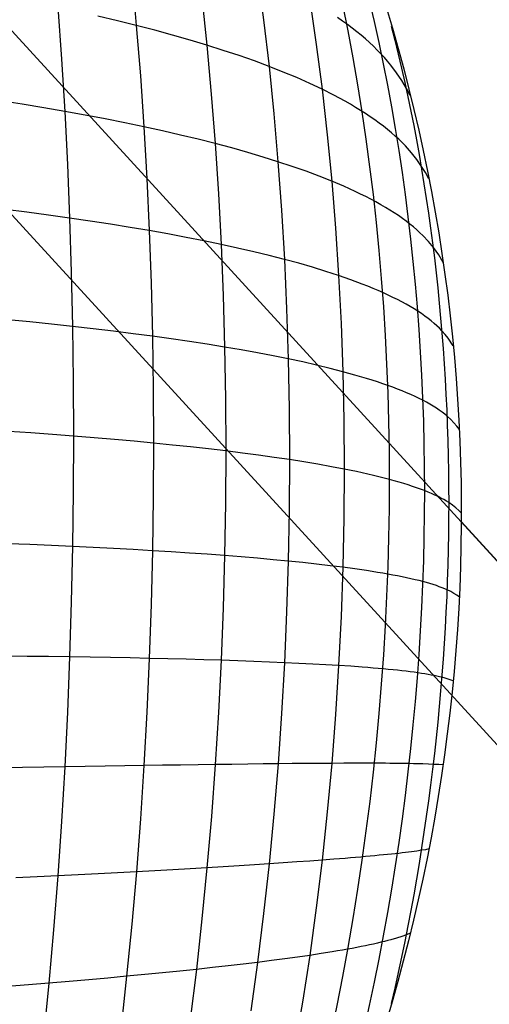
# Model space of a CAD drawing. Extents: x -274 to 274, y -220 to 276.
# Tile 74 of 164: x -193.87 to -192.01, y 218.27 to 222.17. Entities that reach past the tile are written whole.
import ezdxf

# ---------------------------------------------------------------- set-up
doc = ezdxf.new("R2010")
doc.units = 0
doc.layers.add('PREDEFINITO', color=7, linetype='CONTINUOUS')

msp = doc.modelspace()

# ---------------------------------------------------------------- linework, layer by layer
at = {"layer": 'PREDEFINITO'}
for p, q in [((-204.5227, 232.9913, 1), (-176.7791, 202.7145, 261.0055)), ((-188.1037, 215.0732, 672.9243), (-199.0157, 226.9816, 748.9079)), ((-197.3964, 225.9438, 1), (-169.7975, 195.8249, 259.6677)), ((-193.4258, 222.3478, 752.2612), (-193.4076, 222.1512, 752.3296)), ((-192.9269, 222.3542, 751.7881), (-192.9028, 222.173, 751.8591)), ((-193.1475, 222.2637, 752.0703), (-193.1276, 222.073, 752.1381)), ((-193.7189, 222.2231, 752.5009), (-193.7042, 222.018, 752.5661)), ((-192.7201, 222.2506, 751.5569), (-192.6941, 222.076, 751.6272)), ((-193.4826, 222.1697, 752.3743), (-193.5595, 222.1879, 752.4178)), ((-193.4076, 222.1512, 752.3296), (-193.4826, 222.1697, 752.3743)), ((-193.3345, 222.1322, 752.2836), (-193.4076, 222.1512, 752.3296)), ((-193.4076, 222.1512, 752.3296), (-193.3915, 221.9516, 752.394)), ((-192.9028, 222.173, 751.8591), (-192.8812, 221.9886, 751.9261)), ((-192.5901, 222.1685, 751.3698), (-192.6102, 222.1824, 751.4018)), ((-192.5706, 222.1545, 751.3375), (-192.5901, 222.1685, 751.3698)), ((-192.5517, 222.1404, 751.3048), (-192.5706, 222.1545, 751.3375)), ((-193.2635, 222.1128, 752.2364), (-193.3345, 222.1322, 752.2836)), ((-193.1945, 222.0931, 752.1879), (-193.2635, 222.1128, 752.2364)), ((-192.5334, 222.1262, 751.2719), (-192.5517, 222.1404, 751.3048)), ((-192.5158, 222.1119, 751.2386), (-192.5334, 222.1262, 751.2719)), ((-192.4989, 222.0975, 751.2049), (-192.5158, 222.1119, 751.2386)), ((-193.1276, 222.073, 752.1381), (-193.1945, 222.0931, 752.1879)), ((-193.0627, 222.0524, 752.087), (-193.1276, 222.073, 752.1381)), ((-193.1276, 222.073, 752.1381), (-193.1101, 221.8793, 752.2018)), ((-192.6941, 222.076, 751.6272), (-192.6708, 221.8981, 751.6935)), ((-192.4826, 222.083, 751.171), (-192.4989, 222.0975, 751.2049)), ((-192.4669, 222.0684, 751.1367), (-192.4826, 222.083, 751.171)), ((-192.4519, 222.0537, 751.102), (-192.4669, 222.0684, 751.1367)), ((-193, 222.0315, 752.0347), (-193.0627, 222.0524, 752.087)), ((-192.9395, 222.0102, 751.981), (-193, 222.0315, 752.0347)), ((-192.4376, 222.039, 751.0671), (-192.4519, 222.0537, 751.102)), ((-192.4239, 222.0241, 751.0318), (-192.4376, 222.039, 751.0671)), ((-193.7042, 222.018, 752.5661), (-193.6916, 221.8103, 752.6272)), ((-192.8812, 221.9886, 751.9261), (-192.9395, 222.0102, 751.981)), ((-192.8251, 221.9665, 751.8699), (-192.8812, 221.9886, 751.9261)), ((-192.8812, 221.9886, 751.9261), (-192.8622, 221.8011, 751.9891)), ((-192.411, 222.0091, 750.9962), (-192.4239, 222.0241, 751.0318)), ((-192.3986, 221.9941, 750.9602), (-192.411, 222.0091, 750.9962)), ((-192.3758, 221.9636, 750.8874), (-192.3986, 221.9941, 750.9602)), ((-193.3915, 221.9516, 752.394), (-193.3776, 221.7493, 752.4545)), ((-192.7714, 221.9441, 751.8124), (-192.8251, 221.9665, 751.8699)), ((-192.3552, 221.9328, 750.8136), (-192.3758, 221.9636, 750.8874)), ((-192.7199, 221.9213, 751.7536), (-192.7714, 221.9441, 751.8124)), ((-192.6708, 221.8981, 751.6935), (-192.7199, 221.9213, 751.7536)), ((-192.3366, 221.9016, 750.7387), (-192.3552, 221.9328, 750.8136)), ((-193.1101, 221.8793, 752.2018), (-193.0949, 221.6829, 752.2615)), ((-192.6241, 221.8746, 751.6321), (-192.6708, 221.8981, 751.6935)), ((-192.6708, 221.8981, 751.6935), (-192.6503, 221.7173, 751.7557)), ((-192.5798, 221.8507, 751.5694), (-192.6241, 221.8746, 751.6321)), ((-192.3214, 221.8732, 750.6708), (-192.3366, 221.9016, 750.7387)), ((-193.8595, 221.8387, 752.7061), (-193.9461, 221.8523, 752.7436)), ((-193.7747, 221.8246, 752.6673), (-193.8595, 221.8387, 752.7061)), ((-192.5586, 221.8386, 751.5375), (-192.5798, 221.8507, 751.5694)), ((-192.538, 221.8265, 751.5054), (-192.5586, 221.8386, 751.5375)), ((-193.6916, 221.8103, 752.6272), (-193.7747, 221.8246, 752.6673)), ((-193.6103, 221.7955, 752.5859), (-193.6916, 221.8103, 752.6272)), ((-193.6916, 221.8103, 752.6272), (-193.6808, 221.6001, 752.6843)), ((-193.5308, 221.7805, 752.5434), (-193.6103, 221.7955, 752.5859)), ((-192.8622, 221.8011, 751.9891), (-192.8458, 221.611, 752.048)), ((-192.518, 221.8142, 751.4729), (-192.538, 221.8265, 751.5054)), ((-192.4987, 221.8019, 751.44), (-192.518, 221.8142, 751.4729)), ((-192.48, 221.7894, 751.4069), (-192.4987, 221.8019, 751.44)), ((-193.4533, 221.7651, 752.4995), (-193.5308, 221.7805, 752.5434)), ((-193.3776, 221.7493, 752.4545), (-193.4533, 221.7651, 752.4995)), ((-192.4619, 221.7769, 751.3734), (-192.48, 221.7894, 751.4069)), ((-192.4445, 221.7643, 751.3395), (-192.4619, 221.7769, 751.3734)), ((-192.4277, 221.7516, 751.3054), (-192.4445, 221.7643, 751.3395)), ((-193.3039, 221.7332, 752.4081), (-193.3776, 221.7493, 752.4545)), ((-193.3776, 221.7493, 752.4545), (-193.3659, 221.5447, 752.5108)), ((-193.2322, 221.7168, 752.3605), (-193.3039, 221.7332, 752.4081)), ((-193.1625, 221.7, 752.3116), (-193.2322, 221.7168, 752.3605)), ((-192.6503, 221.7173, 751.7557), (-192.6326, 221.5338, 751.8139)), ((-192.4115, 221.7388, 751.2709), (-192.4277, 221.7516, 751.3054)), ((-192.396, 221.7259, 751.2361), (-192.4115, 221.7388, 751.2709)), ((-192.3812, 221.7129, 751.2009), (-192.396, 221.7259, 751.2361)), ((-193.0949, 221.6829, 752.2615), (-193.1625, 221.7, 752.3116)), ((-193.0294, 221.6654, 752.2101), (-193.0949, 221.6829, 752.2615)), ((-193.0949, 221.6829, 752.2615), (-193.0821, 221.4842, 752.3171)), ((-192.3671, 221.6999, 751.1655), (-192.3812, 221.7129, 751.2009)), ((-192.3535, 221.6868, 751.1297), (-192.3671, 221.6999, 751.1655)), ((-192.3407, 221.6735, 751.0935), (-192.3535, 221.6868, 751.1297)), ((-192.966, 221.6476, 752.1573), (-193.0294, 221.6654, 752.2101)), ((-192.9048, 221.6295, 752.1033), (-192.966, 221.6476, 752.1573)), ((-192.3169, 221.6468, 751.0203), (-192.3407, 221.6735, 751.0935)), ((-192.2955, 221.6198, 750.9459), (-192.3169, 221.6468, 751.0203)), ((-193.6808, 221.6001, 752.6843), (-193.6721, 221.3879, 752.7373)), ((-192.8458, 221.611, 752.048), (-192.9048, 221.6295, 752.1033)), ((-192.789, 221.5922, 751.9914), (-192.8458, 221.611, 752.048)), ((-192.8458, 221.611, 752.048), (-192.8319, 221.4185, 752.1028)), ((-192.2765, 221.5925, 750.8704), (-192.2955, 221.6198, 750.9459)), ((-192.7345, 221.5731, 751.9335), (-192.789, 221.5922, 751.9914)), ((-192.6824, 221.5536, 751.8744), (-192.7345, 221.5731, 751.9335)), ((-192.2614, 221.5678, 750.8021), (-192.2765, 221.5925, 750.8704)), ((-192.2477, 221.5429, 750.733), (-192.2614, 221.5678, 750.8021)), ((-193.3659, 221.5447, 752.5108), (-193.3563, 221.3379, 752.5631)), ((-192.6326, 221.5338, 751.8139), (-192.6824, 221.5536, 751.8744)), ((-192.5851, 221.5137, 751.752), (-192.6326, 221.5338, 751.8139)), ((-192.6326, 221.5338, 751.8139), (-192.6175, 221.3479, 751.8678)), ((-193.0821, 221.4842, 752.3171), (-193.0717, 221.2833, 752.3686)), ((-192.5401, 221.4932, 751.6889), (-192.5851, 221.5137, 751.752)), ((-192.5185, 221.4829, 751.6569), (-192.5401, 221.4932, 751.6889)), ((-192.4975, 221.4725, 751.6245), (-192.5185, 221.4829, 751.6569)), ((-192.4772, 221.462, 751.5918), (-192.4975, 221.4725, 751.6245)), ((-192.4575, 221.4514, 751.5587), (-192.4772, 221.462, 751.5918)), ((-192.4384, 221.4407, 751.5254), (-192.4575, 221.4514, 751.5587)), ((-193.841, 221.411, 752.8169), (-193.9281, 221.4222, 752.8548)), ((-193.7557, 221.3996, 752.7778), (-193.841, 221.411, 752.8169)), ((-192.8319, 221.4185, 752.1028), (-192.8206, 221.224, 752.1535)), ((-192.4199, 221.43, 751.4916), (-192.4384, 221.4407, 751.5254)), ((-192.4021, 221.4191, 751.4576), (-192.4199, 221.43, 751.4916)), ((-192.3849, 221.4082, 751.4232), (-192.4021, 221.4191, 751.4576)), ((-192.3683, 221.3972, 751.3885), (-192.3849, 221.4082, 751.4232)), ((-193.6721, 221.3879, 752.7373), (-193.7557, 221.3996, 752.7778)), ((-193.5903, 221.3758, 752.6957), (-193.6721, 221.3879, 752.7373)), ((-193.6721, 221.3879, 752.7373), (-193.6653, 221.1738, 752.7863)), ((-193.5104, 221.3635, 752.6528), (-193.5903, 221.3758, 752.6957)), ((-192.3525, 221.3862, 751.3535), (-192.3683, 221.3972, 751.3885)), ((-192.3372, 221.375, 751.3182), (-192.3525, 221.3862, 751.3535)), ((-192.3226, 221.3638, 751.2825), (-192.3372, 221.375, 751.3182)), ((-192.3087, 221.3526, 751.2464), (-192.3226, 221.3638, 751.2825)), ((-193.4324, 221.3509, 752.6086), (-193.5104, 221.3635, 752.6528)), ((-193.3563, 221.3379, 752.5631), (-193.4324, 221.3509, 752.6086)), ((-193.2821, 221.3247, 752.5164), (-193.3563, 221.3379, 752.5631)), ((-193.3563, 221.3379, 752.5631), (-193.3488, 221.1294, 752.6112)), ((-193.2099, 221.3112, 752.4684), (-193.2821, 221.3247, 752.5164)), ((-192.6175, 221.3479, 751.8678), (-192.6053, 221.16, 751.9176)), ((-192.2954, 221.3412, 751.2101), (-192.3087, 221.3526, 751.2464)), ((-192.2828, 221.3298, 751.1734), (-192.2954, 221.3412, 751.2101)), ((-192.2708, 221.3183, 751.1364), (-192.2828, 221.3298, 751.1734)), ((-193.1398, 221.2974, 752.4191), (-193.2099, 221.3112, 752.4684)), ((-193.0717, 221.2833, 752.3686), (-193.1398, 221.2974, 752.4191)), ((-192.2488, 221.295, 751.0614), (-192.2708, 221.3183, 751.1364)), ((-192.2293, 221.2715, 750.9852), (-192.2488, 221.295, 751.0614)), ((-193.0057, 221.2689, 752.3167), (-193.0717, 221.2833, 752.3686)), ((-193.0717, 221.2833, 752.3686), (-193.0635, 221.0806, 752.4159)), ((-192.9418, 221.2542, 752.2636), (-193.0057, 221.2689, 752.3167)), ((-192.8801, 221.2392, 752.2092), (-192.9418, 221.2542, 752.2636)), ((-192.2186, 221.2568, 750.9377), (-192.2293, 221.2715, 750.9852)), ((-192.2086, 221.242, 750.8897), (-192.2186, 221.2568, 750.9377)), ((-192.8206, 221.224, 752.1535), (-192.8801, 221.2392, 752.2092)), ((-192.7633, 221.2084, 752.0964), (-192.8206, 221.224, 752.1535)), ((-192.8206, 221.224, 752.1535), (-192.8118, 221.0275, 752.1999)), ((-192.7083, 221.1925, 752.0381), (-192.7633, 221.2084, 752.0964)), ((-192.1909, 221.2121, 750.7927), (-192.2086, 221.242, 750.8897)), ((-193.6653, 221.1738, 752.7863), (-193.6604, 220.9582, 752.831)), ((-192.6556, 221.1764, 751.9785), (-192.7083, 221.1925, 752.0381)), ((-192.6053, 221.16, 751.9176), (-192.6556, 221.1764, 751.9785)), ((-193.3488, 221.1294, 752.6112), (-193.3435, 220.9193, 752.6552)), ((-192.5573, 221.1432, 751.8553), (-192.6053, 221.16, 751.9176)), ((-192.6053, 221.16, 751.9176), (-192.5957, 220.9702, 751.9631)), ((-192.5117, 221.1262, 751.7918), (-192.5573, 221.1432, 751.8553)), ((-192.4898, 221.1176, 751.7595), (-192.5117, 221.1262, 751.7918)), ((-192.4686, 221.1089, 751.7269), (-192.4898, 221.1176, 751.7595)), ((-192.4479, 221.1002, 751.694), (-192.4686, 221.1089, 751.7269)), ((-192.4279, 221.0914, 751.6607), (-192.4479, 221.1002, 751.694)), ((-192.4085, 221.0825, 751.6271), (-192.4279, 221.0914, 751.6607)), ((-193.0635, 221.0806, 752.4159), (-193.0577, 220.8764, 752.459)), ((-192.3898, 221.0735, 751.5932), (-192.4085, 221.0825, 751.6271)), ((-192.3717, 221.0645, 751.5589), (-192.3898, 221.0735, 751.5932)), ((-192.3542, 221.0554, 751.5243), (-192.3717, 221.0645, 751.5589)), ((-192.3373, 221.0462, 751.4894), (-192.3542, 221.0554, 751.5243)), ((-192.8118, 221.0275, 752.1999), (-192.8055, 220.8296, 752.2421)), ((-192.3212, 221.037, 751.4542), (-192.3373, 221.0462, 751.4894)), ((-192.3056, 221.0277, 751.4186), (-192.3212, 221.037, 751.4542)), ((-192.2907, 221.0184, 751.3827), (-192.3056, 221.0277, 751.4186)), ((-192.2765, 221.0089, 751.3464), (-192.2907, 221.0184, 751.3827)), ((-193.8299, 220.9761, 752.9114), (-193.9172, 220.9847, 752.9497)), ((-193.7443, 220.9673, 752.8718), (-193.8299, 220.9761, 752.9114)), ((-192.263, 220.9994, 751.3098), (-192.2765, 221.0089, 751.3464)), ((-192.2501, 220.9898, 751.2729), (-192.263, 220.9994, 751.3098)), ((-192.2378, 220.9802, 751.2357), (-192.2501, 220.9898, 751.2729)), ((-192.2262, 220.9705, 751.1981), (-192.2378, 220.9802, 751.2357)), ((-193.6604, 220.9582, 752.831), (-193.7443, 220.9673, 752.8718)), ((-193.5784, 220.9488, 752.789), (-193.6604, 220.9582, 752.831)), ((-193.6604, 220.9582, 752.831), (-193.6575, 220.7413, 752.8716)), ((-193.4982, 220.9392, 752.7457), (-193.5784, 220.9488, 752.789)), ((-193.4199, 220.9294, 752.7011), (-193.4982, 220.9392, 752.7457)), ((-192.5957, 220.9702, 751.9631), (-192.5889, 220.7788, 752.0044)), ((-192.2153, 220.9607, 751.1602), (-192.2262, 220.9705, 751.1981)), ((-192.2051, 220.9509, 751.122), (-192.2153, 220.9607, 751.1602)), ((-192.1955, 220.941, 751.0835), (-192.2051, 220.9509, 751.122)), ((-192.1826, 220.9262, 751.0261), (-192.1955, 220.941, 751.0835)), ((-193.3435, 220.9193, 752.6552), (-193.4199, 220.9294, 752.7011)), ((-193.269, 220.909, 752.6081), (-193.3435, 220.9193, 752.6552)), ((-193.3435, 220.9193, 752.6552), (-193.3403, 220.708, 752.695)), ((-193.1966, 220.8984, 752.5597), (-193.269, 220.909, 752.6081)), ((-193.1261, 220.8875, 752.51), (-193.1966, 220.8984, 752.5597)), ((-192.1709, 220.9113, 750.9681), (-192.1826, 220.9262, 751.0261)), ((-192.1507, 220.881, 750.8504), (-192.1709, 220.9113, 750.9681)), ((-193.0577, 220.8764, 752.459), (-193.1261, 220.8875, 752.51)), ((-192.9914, 220.8651, 752.4067), (-193.0577, 220.8764, 752.459)), ((-193.0577, 220.8764, 752.459), (-193.0543, 220.671, 752.4978)), ((-192.9273, 220.8535, 752.3531), (-192.9914, 220.8651, 752.4067)), ((-192.8653, 220.8417, 752.2983), (-192.9273, 220.8535, 752.3531)), ((-192.8055, 220.8296, 752.2421), (-192.8653, 220.8417, 752.2983)), ((-192.7479, 220.8173, 752.1846), (-192.8055, 220.8296, 752.2421)), ((-192.8055, 220.8296, 752.2421), (-192.8017, 220.6304, 752.28)), ((-192.6926, 220.8047, 752.1259), (-192.7479, 220.8173, 752.1846)), ((-192.6395, 220.7919, 752.0658), (-192.6926, 220.8047, 752.1259)), ((-192.5889, 220.7788, 752.0044), (-192.6395, 220.7919, 752.0658)), ((-192.5405, 220.7655, 751.9417), (-192.5889, 220.7788, 752.0044)), ((-192.5889, 220.7788, 752.0044), (-192.5847, 220.5862, 752.0413)), ((-193.6575, 220.7413, 752.8716), (-193.6565, 220.5235, 752.908)), ((-192.4946, 220.7519, 751.8776), (-192.5405, 220.7655, 751.9417)), ((-192.4726, 220.7451, 751.8451), (-192.4946, 220.7519, 751.8776)), ((-192.4511, 220.7381, 751.8123), (-192.4726, 220.7451, 751.8451)), ((-193.3403, 220.708, 752.695), (-193.3392, 220.4957, 752.7304)), ((-192.4303, 220.7311, 751.7791), (-192.4511, 220.7381, 751.8123)), ((-192.4101, 220.7241, 751.7456), (-192.4303, 220.7311, 751.7791)), ((-192.3906, 220.717, 751.7118), (-192.4101, 220.7241, 751.7456)), ((-192.3716, 220.7098, 751.6776), (-192.3906, 220.717, 751.7118)), ((-192.3533, 220.7025, 751.6431), (-192.3716, 220.7098, 751.6776)), ((-192.3357, 220.6952, 751.6083), (-192.3533, 220.7025, 751.6431)), ((-193.0543, 220.671, 752.4978), (-193.0531, 220.4646, 752.5324)), ((-192.3187, 220.6879, 751.5731), (-192.3357, 220.6952, 751.6083)), ((-192.3023, 220.6804, 751.5376), (-192.3187, 220.6879, 751.5731)), ((-192.2866, 220.6729, 751.5018), (-192.3023, 220.6804, 751.5376)), ((-192.2715, 220.6654, 751.4656), (-192.2866, 220.6729, 751.5018)), ((-192.2571, 220.6578, 751.4291), (-192.2715, 220.6654, 751.4656)), ((-192.8017, 220.6304, 752.28), (-192.8004, 220.4303, 752.3136)), ((-192.2434, 220.6501, 751.3923), (-192.2571, 220.6578, 751.4291)), ((-192.2303, 220.6424, 751.3551), (-192.2434, 220.6501, 751.3923)), ((-192.2179, 220.6346, 751.3176), (-192.2303, 220.6424, 751.3551)), ((-192.2062, 220.6267, 751.2798), (-192.2179, 220.6346, 751.3176)), ((-192.1952, 220.6188, 751.2416), (-192.2062, 220.6267, 751.2798)), ((-192.5847, 220.5862, 752.0413), (-192.5834, 220.3927, 752.0739)), ((-192.1848, 220.6109, 751.2031), (-192.1952, 220.6188, 751.2416)), ((-192.1751, 220.6028, 751.1642), (-192.1848, 220.6109, 751.2031)), ((-192.1609, 220.5897, 751.1007), (-192.1751, 220.6028, 751.1642)), ((-192.1482, 220.5765, 751.0363), (-192.1609, 220.5897, 751.1007)), ((-192.1369, 220.5631, 750.9713), (-192.1482, 220.5765, 751.0363)), ((-192.1267, 220.5496, 750.9057), (-192.1369, 220.5631, 750.9713)), ((-193.8262, 220.5363, 752.9891), (-193.9136, 220.5424, 753.0278)), ((-193.7405, 220.53, 752.9492), (-193.8262, 220.5363, 752.9891)), ((-193.6565, 220.5235, 752.908), (-193.7405, 220.53, 752.9492)), ((-193.6565, 220.5235, 752.908), (-193.6575, 220.3051, 752.94)), ((-193.5744, 220.5169, 752.8655), (-193.6565, 220.5235, 752.908)), ((-193.4941, 220.51, 752.8217), (-193.5744, 220.5169, 752.8655)), ((-193.4157, 220.5029, 752.7767), (-193.4941, 220.51, 752.8217)), ((-193.3392, 220.4957, 752.7304), (-193.4157, 220.5029, 752.7767)), ((-193.3392, 220.4957, 752.7304), (-193.3403, 220.2827, 752.7616)), ((-193.2647, 220.4882, 752.6829), (-193.3392, 220.4957, 752.7304)), ((-193.1921, 220.4805, 752.634), (-193.2647, 220.4882, 752.6829)), ((-193.1216, 220.4727, 752.5838), (-193.1921, 220.4805, 752.634)), ((-193.0531, 220.4646, 752.5324), (-193.1216, 220.4727, 752.5838)), ((-193.0531, 220.4646, 752.5324), (-193.0542, 220.2575, 752.5626)), ((-192.9867, 220.4563, 752.4797), (-193.0531, 220.4646, 752.5324)), ((-192.9224, 220.4478, 752.4256), (-192.9867, 220.4563, 752.4797)), ((-192.8603, 220.4392, 752.3703), (-192.9224, 220.4478, 752.4256)), ((-192.8004, 220.4303, 752.3136), (-192.8603, 220.4392, 752.3703)), ((-192.8004, 220.4303, 752.3136), (-192.8016, 220.2294, 752.3429)), ((-192.7427, 220.4212, 752.2557), (-192.8004, 220.4303, 752.3136)), ((-192.6873, 220.4119, 752.1964), (-192.7427, 220.4212, 752.2557)), ((-192.6342, 220.4024, 752.1358), (-192.6873, 220.4119, 752.1964)), ((-192.5834, 220.3927, 752.0739), (-192.6342, 220.4024, 752.1358)), ((-192.5834, 220.3927, 752.0739), (-192.5847, 220.1984, 752.1021)), ((-192.5349, 220.3828, 752.0107), (-192.5834, 220.3927, 752.0739)), ((-192.4889, 220.3726, 751.9462), (-192.5349, 220.3828, 752.0107)), ((-192.4668, 220.3675, 751.9134), (-192.4889, 220.3726, 751.9462)), ((-192.4453, 220.3623, 751.8803), (-192.4668, 220.3675, 751.9134)), ((-192.4244, 220.3571, 751.8469), (-192.4453, 220.3623, 751.8803)), ((-192.4042, 220.3518, 751.8131), (-192.4244, 220.3571, 751.8469)), ((-192.3846, 220.3464, 751.779), (-192.4042, 220.3518, 751.8131)), ((-192.3656, 220.341, 751.7446), (-192.3846, 220.3464, 751.779)), ((-192.3472, 220.3356, 751.7098), (-192.3656, 220.341, 751.7446)), ((-192.3295, 220.3301, 751.6747), (-192.3472, 220.3356, 751.7098)), ((-192.3124, 220.3245, 751.6392), (-192.3295, 220.3301, 751.6747)), ((-192.296, 220.3189, 751.6035), (-192.3124, 220.3245, 751.6392)), ((-192.2802, 220.3133, 751.5674), (-192.296, 220.3189, 751.6035)), ((-192.2651, 220.3075, 751.5309), (-192.2802, 220.3133, 751.5674)), ((-193.6575, 220.3051, 752.94), (-193.6604, 220.0862, 752.9677)), ((-193.3403, 220.2827, 752.7616), (-193.3434, 220.0694, 752.7885)), ((-192.2507, 220.3018, 751.4941), (-192.2651, 220.3075, 751.5309)), ((-192.2369, 220.296, 751.457), (-192.2507, 220.3018, 751.4941)), ((-192.2238, 220.2901, 751.4196), (-192.2369, 220.296, 751.457)), ((-192.2113, 220.2842, 751.3818), (-192.2238, 220.2901, 751.4196)), ((-192.1996, 220.2782, 751.3436), (-192.2113, 220.2842, 751.3818)), ((-192.1885, 220.2721, 751.3052), (-192.1996, 220.2782, 751.3436)), ((-192.1781, 220.2661, 751.2664), (-192.1885, 220.2721, 751.3052)), ((-193.0542, 220.2575, 752.5626), (-193.0577, 220.0501, 752.5885)), ((-192.1684, 220.2599, 751.2272), (-192.1781, 220.2661, 751.2664)), ((-192.1536, 220.2496, 751.1613), (-192.1684, 220.2599, 751.2272)), ((-192.1406, 220.2391, 751.0945), (-192.1536, 220.2496, 751.1613)), ((-192.129, 220.2285, 751.0269), (-192.1406, 220.2391, 751.0945)), ((-192.8016, 220.2294, 752.3429), (-192.8054, 220.0282, 752.3677)), ((-192.5847, 220.1984, 752.1021), (-192.5888, 220.0038, 752.1258)), ((-192.1186, 220.2178, 750.9587), (-192.129, 220.2285, 751.0269)), ((-181.2012, 208.2699, 674.9419), (-192.1187, 220.1842, 750.9642)), ((-193.8298, 220.0937, 753.0497), (-193.9172, 220.0973, 753.0888)), ((-193.7442, 220.0901, 753.0094), (-193.8298, 220.0937, 753.0497)), ((-193.6604, 220.0862, 752.9677), (-193.7442, 220.0901, 753.0094)), ((-193.6604, 220.0862, 752.9677), (-193.6652, 219.8673, 752.9911)), ((-193.5784, 220.0822, 752.9248), (-193.6604, 220.0862, 752.9677)), ((-193.4982, 220.0781, 752.8807), (-193.5784, 220.0822, 752.9248)), ((-193.4198, 220.0738, 752.8352), (-193.4982, 220.0781, 752.8807)), ((-193.3434, 220.0694, 752.7885), (-193.4198, 220.0738, 752.8352)), ((-193.3434, 220.0694, 752.7885), (-193.3487, 219.8559, 752.8109)), ((-193.269, 220.0648, 752.7404), (-193.3434, 220.0694, 752.7885)), ((-193.1965, 220.06, 752.6911), (-193.269, 220.0648, 752.7404)), ((-193.1261, 220.0551, 752.6404), (-193.1965, 220.06, 752.6911)), ((-193.0577, 220.0501, 752.5885), (-193.1261, 220.0551, 752.6404)), ((-193.0577, 220.0501, 752.5885), (-193.0635, 219.8425, 752.61)), ((-192.9914, 220.0448, 752.5353), (-193.0577, 220.0501, 752.5885)), ((-192.9272, 220.0395, 752.4807), (-192.9914, 220.0448, 752.5353)), ((-192.8652, 220.0339, 752.4249), (-192.9272, 220.0395, 752.4807)), ((-192.8054, 220.0282, 752.3677), (-192.8652, 220.0339, 752.4249)), ((-192.8054, 220.0282, 752.3677), (-192.8117, 219.8269, 752.3881)), ((-192.7478, 220.0223, 752.3092), (-192.8054, 220.0282, 752.3677)), ((-192.6925, 220.0163, 752.2494), (-192.7478, 220.0223, 752.3092)), ((-192.6395, 220.0101, 752.1883), (-192.6925, 220.0163, 752.2494)), ((-192.5888, 220.0038, 752.1258), (-192.6395, 220.0101, 752.1883)), ((-192.5888, 220.0038, 752.1258), (-192.5956, 219.809, 752.1451)), ((-192.5405, 219.9972, 752.0621), (-192.5888, 220.0038, 752.1258)), ((-192.4946, 219.9905, 751.997), (-192.5405, 219.9972, 752.0621)), ((-192.4726, 219.9871, 751.9639), (-192.4946, 219.9905, 751.997)), ((-192.4511, 219.9837, 751.9305), (-192.4726, 219.9871, 751.9639)), ((-192.4303, 219.9802, 751.8968), (-192.4511, 219.9837, 751.9305)), ((-192.4101, 219.9767, 751.8628), (-192.4303, 219.9802, 751.8968)), ((-192.3906, 219.9731, 751.8284), (-192.4101, 219.9767, 751.8628)), ((-192.3716, 219.9695, 751.7936), (-192.3906, 219.9731, 751.8284)), ((-192.3533, 219.9658, 751.7586), (-192.3716, 219.9695, 751.7936)), ((-192.3357, 219.9621, 751.7232), (-192.3533, 219.9658, 751.7586)), ((-192.3186, 219.9584, 751.6875), (-192.3357, 219.9621, 751.7232)), ((-192.3023, 219.9546, 751.6514), (-192.3186, 219.9584, 751.6875)), ((-192.2866, 219.9507, 751.615), (-192.3023, 219.9546, 751.6514)), ((-192.2715, 219.9469, 751.5783), (-192.2866, 219.9507, 751.615)), ((-192.2571, 219.9429, 751.5412), (-192.2715, 219.9469, 751.5783)), ((-192.2434, 219.939, 751.5038), (-192.2571, 219.9429, 751.5412)), ((-192.2303, 219.935, 751.466), (-192.2434, 219.939, 751.5038)), ((-192.2179, 219.9309, 751.4279), (-192.2303, 219.935, 751.466)), ((-192.2062, 219.9268, 751.3895), (-192.2179, 219.9309, 751.4279)), ((-192.1952, 219.9226, 751.3508), (-192.2062, 219.9268, 751.3895)), ((-192.1848, 219.9184, 751.3117), (-192.1952, 219.9226, 751.3508)), ((-192.1751, 219.9142, 751.2722), (-192.1848, 219.9184, 751.3117)), ((-192.1609, 219.9072, 751.2077), (-192.1751, 219.9142, 751.2722)), ((-192.1482, 219.9001, 751.1424), (-192.1609, 219.9072, 751.2077)), ((-192.1368, 219.8929, 751.0764), (-192.1482, 219.9001, 751.1424)), ((-192.1266, 219.8857, 751.0097), (-192.1368, 219.8929, 751.0764)), ((-193.6652, 219.8673, 752.9911), (-193.672, 219.6485, 753.01)), ((-193.3487, 219.8559, 752.8109), (-193.3562, 219.6426, 752.8289)), ((-193.0635, 219.8425, 752.61), (-193.0716, 219.6351, 752.6269)), ((-192.8117, 219.8269, 752.3881), (-192.8205, 219.6257, 752.404)), ((-192.5956, 219.809, 752.1451), (-192.6052, 219.6144, 752.1598)), ((-193.8409, 219.6508, 753.0929), (-193.928, 219.6518, 753.1324)), ((-193.7556, 219.6497, 753.0521), (-193.8409, 219.6508, 753.0929)), ((-193.672, 219.6485, 753.01), (-193.7556, 219.6497, 753.0521)), ((-193.672, 219.6485, 753.01), (-193.6807, 219.4302, 753.0245)), ((-193.5902, 219.6472, 752.9667), (-193.672, 219.6485, 753.01)), ((-193.5103, 219.6458, 752.922), (-193.5902, 219.6472, 752.9667)), ((-193.4323, 219.6443, 752.8761), (-193.5103, 219.6458, 752.922)), ((-193.3562, 219.6426, 752.8289), (-193.4323, 219.6443, 752.8761)), ((-193.3562, 219.6426, 752.8289), (-193.3658, 219.4298, 752.8424)), ((-193.282, 219.6409, 752.7804), (-193.3562, 219.6426, 752.8289)), ((-193.2098, 219.6391, 752.7305), (-193.282, 219.6409, 752.7804)), ((-193.1397, 219.6371, 752.6794), (-193.2098, 219.6391, 752.7305)), ((-193.0716, 219.6351, 752.6269), (-193.1397, 219.6371, 752.6794)), ((-193.0716, 219.6351, 752.6269), (-193.082, 219.4281, 752.6394)), ((-193.0056, 219.6329, 752.5732), (-193.0716, 219.6351, 752.6269)), ((-192.9417, 219.6306, 752.5181), (-193.0056, 219.6329, 752.5732)), ((-192.88, 219.6282, 752.4617), (-192.9417, 219.6306, 752.5181)), ((-192.8205, 219.6257, 752.404), (-192.88, 219.6282, 752.4617)), ((-192.8205, 219.6257, 752.404), (-192.8318, 219.4249, 752.4153)), ((-192.7632, 219.623, 752.3449), (-192.8205, 219.6257, 752.404)), ((-192.7082, 219.6203, 752.2845), (-192.7632, 219.623, 752.3449)), ((-192.6555, 219.6174, 752.2228), (-192.7082, 219.6203, 752.2845)), ((-192.6052, 219.6144, 752.1598), (-192.6555, 219.6174, 752.2228)), ((-192.6052, 219.6144, 752.1598), (-192.6175, 219.4202, 752.1699)), ((-192.5572, 219.6112, 752.0954), (-192.6052, 219.6144, 752.1598)), ((-192.5117, 219.6079, 752.0297), (-192.5572, 219.6112, 752.0954)), ((-192.4898, 219.6062, 751.9963), (-192.5117, 219.6079, 752.0297)), ((-192.4685, 219.6045, 751.9627), (-192.4898, 219.6062, 751.9963)), ((-192.4479, 219.6028, 751.9286), (-192.4685, 219.6045, 751.9627)), ((-192.4279, 219.601, 751.8943), (-192.4479, 219.6028, 751.9286)), ((-192.4085, 219.5991, 751.8596), (-192.4279, 219.601, 751.8943)), ((-192.3897, 219.5973, 751.8245), (-192.4085, 219.5991, 751.8596)), ((-192.3716, 219.5954, 751.7892), (-192.3897, 219.5973, 751.8245)), ((-192.3541, 219.5935, 751.7535), (-192.3716, 219.5954, 751.7892)), ((-192.3373, 219.5915, 751.7174), (-192.3541, 219.5935, 751.7535)), ((-192.3211, 219.5895, 751.681), (-192.3373, 219.5915, 751.7174)), ((-192.3056, 219.5875, 751.6443), (-192.3211, 219.5895, 751.681)), ((-192.2907, 219.5854, 751.6073), (-192.3056, 219.5875, 751.6443)), ((-192.2765, 219.5833, 751.5699), (-192.2907, 219.5854, 751.6073)), ((-192.2629, 219.5812, 751.5322), (-192.2765, 219.5833, 751.5699)), ((-192.25, 219.579, 751.4941), (-192.2629, 219.5812, 751.5322)), ((-192.2378, 219.5768, 751.4557), (-192.25, 219.579, 751.4941)), ((-192.2262, 219.5745, 751.417), (-192.2378, 219.5768, 751.4557)), ((-192.2153, 219.5722, 751.3779), (-192.2262, 219.5745, 751.417)), ((-192.205, 219.5699, 751.3386), (-192.2153, 219.5722, 751.3779)), ((-192.1955, 219.5676, 751.2988), (-192.205, 219.5699, 751.3386)), ((-192.1825, 219.5641, 751.2397), (-192.1955, 219.5676, 751.2988)), ((-192.1709, 219.5605, 751.1798), (-192.1825, 219.5641, 751.2397)), ((-192.1507, 219.5533, 751.0585), (-192.1709, 219.5605, 751.1798)), ((-193.6807, 219.4302, 753.0245), (-193.6914, 219.2127, 753.0345)), ((-193.3658, 219.4298, 752.8424), (-193.3775, 219.2178, 752.8513)), ((-193.082, 219.4281, 752.6394), (-193.0948, 219.2219, 752.6473)), ((-192.8318, 219.4249, 752.4153), (-192.8457, 219.2249, 752.422)), ((-192.6175, 219.4202, 752.1699), (-192.6325, 219.2267, 752.1754)), ((-193.3775, 219.2178, 752.8513), (-193.4531, 219.2166, 752.8991)), ((-193.3775, 219.2178, 752.8513), (-193.3914, 219.0067, 752.8557)), ((-193.3038, 219.2189, 752.8023), (-193.3775, 219.2178, 752.8513)), ((-193.2321, 219.22, 752.7519), (-193.3038, 219.2189, 752.8023)), ((-193.1624, 219.221, 752.7003), (-193.2321, 219.22, 752.7519)), ((-193.0948, 219.2219, 752.6473), (-193.1624, 219.221, 752.7003)), ((-193.0948, 219.2219, 752.6473), (-193.1099, 219.0167, 752.6506)), ((-193.0293, 219.2228, 752.593), (-193.0948, 219.2219, 752.6473)), ((-192.9659, 219.2236, 752.5373), (-193.0293, 219.2228, 752.593)), ((-192.9047, 219.2243, 752.4804), (-192.9659, 219.2236, 752.5373)), ((-192.8457, 219.2249, 752.422), (-192.9047, 219.2243, 752.4804)), ((-192.8457, 219.2249, 752.422), (-192.8621, 219.0259, 752.4241)), ((-192.7889, 219.2255, 752.3624), (-192.8457, 219.2249, 752.422)), ((-192.7344, 219.226, 752.3014), (-192.7889, 219.2255, 752.3624)), ((-192.6823, 219.2264, 752.2391), (-192.7344, 219.226, 752.3014)), ((-192.6325, 219.2267, 752.1754), (-192.6823, 219.2264, 752.2391)), ((-192.6325, 219.2267, 752.1754), (-192.6502, 219.0343, 752.1763)), ((-192.585, 219.2269, 752.1104), (-192.6325, 219.2267, 752.1754)), ((-192.54, 219.2271, 752.0441), (-192.585, 219.2269, 752.1104)), ((-192.5184, 219.2271, 752.0104), (-192.54, 219.2271, 752.0441)), ((-192.4974, 219.2271, 751.9763), (-192.5184, 219.2271, 752.0104)), ((-192.4771, 219.2271, 751.942), (-192.4974, 219.2271, 751.9763)), ((-192.4574, 219.227, 751.9073), (-192.4771, 219.2271, 751.942)), ((-192.4383, 219.227, 751.8722), (-192.4574, 219.227, 751.9073)), ((-192.4198, 219.2269, 751.8369), (-192.4383, 219.227, 751.8722)), ((-192.402, 219.2267, 751.8011), (-192.4198, 219.2269, 751.8369)), ((-192.3848, 219.2266, 751.7651), (-192.402, 219.2267, 751.8011)), ((-192.3683, 219.2264, 751.7287), (-192.3848, 219.2266, 751.7651)), ((-192.3524, 219.2262, 751.692), (-192.3683, 219.2264, 751.7287)), ((-192.3371, 219.2259, 751.6549), (-192.3524, 219.2262, 751.692)), ((-192.3226, 219.2257, 751.6175), (-192.3371, 219.2259, 751.6549)), ((-192.3086, 219.2254, 751.5797), (-192.3226, 219.2257, 751.6175)), ((-192.2954, 219.2251, 751.5417), (-192.3086, 219.2254, 751.5797)), ((-192.2827, 219.2247, 751.5032), (-192.2954, 219.2251, 751.5417)), ((-192.2708, 219.2243, 751.4645), (-192.2827, 219.2247, 751.5032)), ((-192.2487, 219.2235, 751.386), (-192.2708, 219.2243, 751.4645)), ((-192.2293, 219.2227, 751.3063), (-192.2487, 219.2235, 751.386)), ((-192.2185, 219.2221, 751.2565), (-192.2293, 219.2227, 751.3063)), ((-192.2086, 219.2215, 751.2063), (-192.2185, 219.2221, 751.2565)), ((-192.1908, 219.2204, 751.1047), (-192.2086, 219.2215, 751.2063)), ((-193.8594, 219.2098, 753.1182), (-193.946, 219.2083, 753.1582)), ((-193.7745, 219.2113, 753.077), (-193.8594, 219.2098, 753.1182)), ((-193.6914, 219.2127, 753.0345), (-193.7745, 219.2113, 753.077)), ((-193.6914, 219.2127, 753.0345), (-193.7041, 218.9962, 753.0398)), ((-193.6101, 219.214, 752.9906), (-193.6914, 219.2127, 753.0345)), ((-193.5307, 219.2153, 752.9455), (-193.6101, 219.214, 752.9906)), ((-193.4531, 219.2166, 752.8991), (-193.5307, 219.2153, 752.9455)), ((-192.8621, 219.0259, 752.4241), (-192.881, 218.8283, 752.4215)), ((-192.6502, 219.0343, 752.1763), (-192.6706, 218.8431, 752.1724)), ((-193.7041, 218.9962, 753.0398), (-193.7187, 218.781, 753.0406)), ((-193.3914, 219.0067, 752.8557), (-193.4074, 218.797, 752.8554)), ((-193.1099, 219.0167, 752.6506), (-193.1274, 218.8128, 752.6492)), ((-192.3959, 218.867, 751.684), (-192.4114, 218.8654, 751.7211)), ((-192.3811, 218.8686, 751.6465), (-192.3959, 218.867, 751.684)), ((-192.3669, 218.8701, 751.6088), (-192.3811, 218.8686, 751.6465)), ((-192.3534, 218.8717, 751.5706), (-192.3669, 218.8701, 751.6088)), ((-192.3405, 218.8732, 751.5322), (-192.3534, 218.8717, 751.5706)), ((-192.3167, 218.8761, 751.4543), (-192.3405, 218.8732, 751.5322)), ((-192.2954, 218.8791, 751.3751), (-192.3167, 218.8761, 751.4543)), ((-192.2764, 218.882, 751.2948), (-192.2954, 218.8791, 751.3751)), ((-192.2612, 218.8846, 751.2221), (-192.2764, 218.882, 751.2948)), ((-192.2475, 218.8873, 751.1487), (-192.2612, 218.8846, 751.2221)), ((-192.881, 218.8283, 752.4215), (-192.9394, 218.8244, 752.4805)), ((-192.881, 218.8283, 752.4215), (-192.9026, 218.6322, 752.4142)), ((-192.825, 218.832, 752.3613), (-192.881, 218.8283, 752.4215)), ((-192.7712, 218.8358, 752.2997), (-192.825, 218.832, 752.3613)), ((-192.7197, 218.8395, 752.2367), (-192.7712, 218.8358, 752.2997)), ((-192.6706, 218.8431, 752.1724), (-192.7197, 218.8395, 752.2367)), ((-192.6706, 218.8431, 752.1724), (-192.6939, 218.6535, 752.1637)), ((-192.6239, 218.8467, 752.1067), (-192.6706, 218.8431, 752.1724)), ((-192.5797, 218.8502, 752.0397), (-192.6239, 218.8467, 752.1067)), ((-192.5584, 218.852, 752.0056), (-192.5797, 218.8502, 752.0397)), ((-192.5378, 218.8537, 751.9713), (-192.5584, 218.852, 752.0056)), ((-192.5179, 218.8555, 751.9365), (-192.5378, 218.8537, 751.9713)), ((-192.4985, 218.8572, 751.9015), (-192.5179, 218.8555, 751.9365)), ((-192.4798, 218.8588, 751.8661), (-192.4985, 218.8572, 751.9015)), ((-192.4617, 218.8605, 751.8304), (-192.4798, 218.8588, 751.8661)), ((-192.4443, 218.8622, 751.7943), (-192.4617, 218.8605, 751.8304)), ((-192.4275, 218.8638, 751.7579), (-192.4443, 218.8622, 751.7943)), ((-192.4114, 218.8654, 751.7211), (-192.4275, 218.8638, 751.7579)), ((-193.5593, 218.7891, 752.9506), (-193.6381, 218.785, 752.9963)), ((-193.4824, 218.793, 752.9037), (-193.5593, 218.7891, 752.9506)), ((-193.4074, 218.797, 752.8554), (-193.4824, 218.793, 752.9037)), ((-193.4074, 218.797, 752.8554), (-193.4256, 218.5889, 752.8505)), ((-193.3344, 218.801, 752.8059), (-193.4074, 218.797, 752.8554)), ((-193.2633, 218.805, 752.755), (-193.3344, 218.801, 752.8059)), ((-193.1943, 218.8089, 752.7027), (-193.2633, 218.805, 752.755)), ((-193.1274, 218.8128, 752.6492), (-193.1943, 218.8089, 752.7027)), ((-193.1274, 218.8128, 752.6492), (-193.1473, 218.6105, 752.643)), ((-193.0626, 218.8167, 752.5943), (-193.1274, 218.8128, 752.6492)), ((-192.9999, 218.8206, 752.538), (-193.0626, 218.8167, 752.5943)), ((-192.9394, 218.8244, 752.4805), (-192.9999, 218.8206, 752.538)), ((-193.8012, 218.777, 753.0836), (-193.8854, 218.773, 753.1253)), ((-193.7187, 218.781, 753.0406), (-193.8012, 218.777, 753.0836)), ((-193.7187, 218.781, 753.0406), (-193.7353, 218.5675, 753.0367)), ((-193.6381, 218.785, 752.9963), (-193.7187, 218.781, 753.0406)), ((-192.9026, 218.6322, 752.4142), (-192.9267, 218.4379, 752.402)), ((-192.6939, 218.6535, 752.1637), (-192.72, 218.4658, 752.1501)), ((-193.1473, 218.6105, 752.643), (-193.1695, 218.4101, 752.6321)), ((-193.7353, 218.5675, 753.0367), (-193.754, 218.3559, 753.028)), ((-193.4256, 218.5889, 752.8505), (-193.446, 218.3827, 752.8407)), ((-192.4374, 218.5174, 751.6189), (-192.4517, 218.5141, 751.6568)), ((-192.4237, 218.5208, 751.5808), (-192.4374, 218.5174, 751.6189)), ((-192.4108, 218.5242, 751.5423), (-192.4237, 218.5208, 751.5808)), ((-192.3984, 218.5275, 751.5034), (-192.4108, 218.5242, 751.5423)), ((-192.3756, 218.5342, 751.4248), (-192.3984, 218.5275, 751.5034)), ((-192.355, 218.5409, 751.345), (-192.3756, 218.5342, 751.4248)), ((-192.3364, 218.5476, 751.2642), (-192.355, 218.5409, 751.345)), ((-192.3212, 218.5537, 751.1906), (-192.3364, 218.5476, 751.2642)), ((-192.6308, 218.4797, 752.016), (-192.6742, 218.4728, 752.0838)), ((-192.61, 218.4832, 751.9816), (-192.6308, 218.4797, 752.016)), ((-192.5899, 218.4867, 751.9469), (-192.61, 218.4832, 751.9816)), ((-192.5704, 218.4901, 751.9118), (-192.5899, 218.4867, 751.9469)), ((-192.5515, 218.4936, 751.8764), (-192.5704, 218.4901, 751.9118)), ((-192.5333, 218.497, 751.8407), (-192.5515, 218.4936, 751.8764)), ((-192.5157, 218.5004, 751.8046), (-192.5333, 218.497, 751.8407)), ((-192.4987, 218.5039, 751.7681), (-192.5157, 218.5004, 751.8046)), ((-192.4824, 218.5073, 751.7314), (-192.4987, 218.5039, 751.7681)), ((-192.4667, 218.5107, 751.6942), (-192.4824, 218.5073, 751.7314)), ((-192.4517, 218.5141, 751.6568), (-192.4667, 218.5107, 751.6942)), ((-192.9267, 218.4379, 752.402), (-192.9841, 218.431, 752.4616)), ((-192.9267, 218.4379, 752.402), (-192.9535, 218.2459, 752.3849)), ((-192.8716, 218.4449, 752.3411), (-192.9267, 218.4379, 752.402)), ((-192.8187, 218.4519, 752.2788), (-192.8716, 218.4449, 752.3411)), ((-192.7681, 218.4589, 752.2151), (-192.8187, 218.4519, 752.2788)), ((-192.72, 218.4658, 752.1501), (-192.7681, 218.4589, 752.2151)), ((-192.72, 218.4658, 752.1501), (-192.7489, 218.2803, 752.1317)), ((-192.6742, 218.4728, 752.0838), (-192.72, 218.4658, 752.1501)), ((-193.2356, 218.4033, 752.6863), (-193.3037, 218.3964, 752.7391)), ((-193.1695, 218.4101, 752.6321), (-193.2356, 218.4033, 752.6863)), ((-193.1695, 218.4101, 752.6321), (-193.1942, 218.2119, 752.6164)), ((-193.1056, 218.4171, 752.5766), (-193.1695, 218.4101, 752.6321)), ((-193.0438, 218.424, 752.5198), (-193.1056, 218.4171, 752.5766)), ((-192.9841, 218.431, 752.4616), (-193.0438, 218.424, 752.5198)), ((-193.6742, 218.3625, 752.9832), (-193.754, 218.3559, 753.028)), ((-193.5962, 218.3692, 752.937), (-193.6742, 218.3625, 752.9832)), ((-193.5202, 218.376, 752.8895), (-193.5962, 218.3692, 752.937)), ((-193.446, 218.3827, 752.8407), (-193.5202, 218.376, 752.8895)), ((-193.446, 218.3827, 752.8407), (-193.4687, 218.1787, 752.8262)), ((-193.3739, 218.3895, 752.7906), (-193.446, 218.3827, 752.8407)), ((-193.3037, 218.3964, 752.7391), (-193.3739, 218.3895, 752.7906)), ((-193.8356, 218.3493, 753.0715), (-193.9189, 218.3427, 753.1137)), ((-193.754, 218.3559, 753.028), (-193.8356, 218.3493, 753.0715)), ((-193.754, 218.3559, 753.028), (-193.7746, 218.1465, 753.0146)), ((-192.7489, 218.2803, 752.1317), (-192.7806, 218.0972, 752.1082))]:
    msp.add_line(p, q, dxfattribs=at)
at = {"layer": 'PREDEFINITO', "extrusion": (-0.140503, 0.153332, 0.978135)}
msp.add_circle((-1.9195, -134.262, 795.2989), 7, dxfattribs=at)
at = {"layer": 'PREDEFINITO', "extrusion": (-1.69153e-16, -9.21748e-17, -1)}
msp.add_arc((204.3399, 225.7094, -2.5), 9.5877, 48.02367, 226.97579, dxfattribs=at)
at = {"layer": 'PREDEFINITO', "extrusion": (0.008284, -0.009039, 0.999925)}
msp.add_arc((-204.1676, 225.5311, 0.5202), 9.5697, 312.91901, 132.08532, dxfattribs=at)
at = {"layer": 'PREDEFINITO', "extrusion": (0.002889, -0.003384, 0.99999)}
msp.add_arc((-204.1293, 225.4947, 3.4258), 9.357, 312.96915, 132.03142, dxfattribs=at)
at = {"layer": 'PREDEFINITO', "extrusion": (0.83527, -0.085112, -0.543213)}
msp.add_arc((198.6435, 509.4108, -587.8588), 5.7946, 41.91149, 116.83818, dxfattribs=at)
at = {"layer": 'PREDEFINITO', "extrusion": (0.820551, -0.088518, -0.564678)}
msp.add_arc((197.3852, 493.5711, -601.6374), 5.4892, 47.6431, 110.7263, dxfattribs=at)
at = {"layer": 'PREDEFINITO', "extrusion": (0.806876, -0.091469, -0.583596)}
msp.add_arc((196.2244, 479.0317, -613.6166), 5.1786, 56.7663, 101.2477, dxfattribs=at)

doc.saveas('drawing.dxf')
